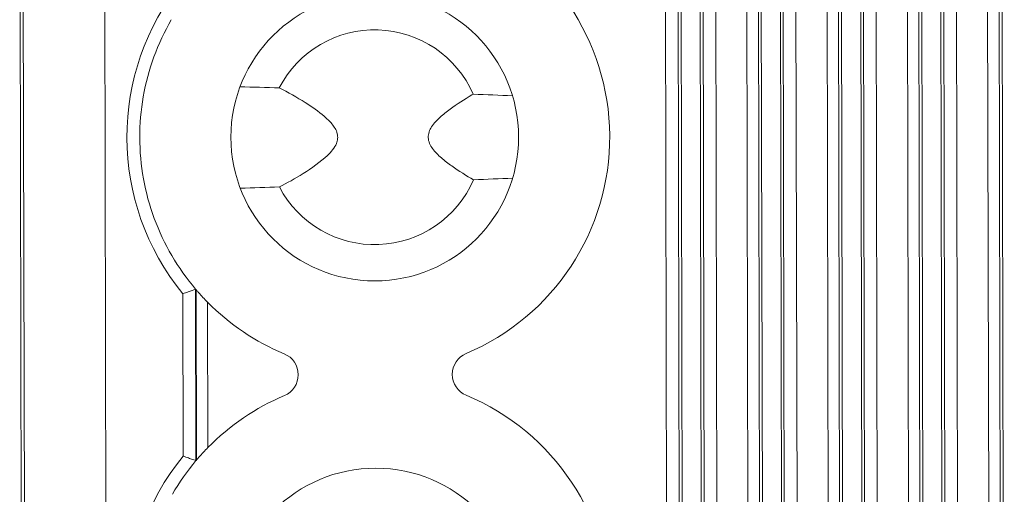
# Model space of a CAD drawing. Extents: x 1 to 669, y 0 to 417.
# Tile 215 of 256: x 320.12 to 322.98, y 281.66 to 283.04. Entities that reach past the tile are written whole.
import ezdxf

# ---------------------------------------------------------------- set-up
doc = ezdxf.new("R2010")
doc.units = 0
doc.header["$LTSCALE"] = 12
doc.header["$MEASUREMENT"] = 0
doc.layers.get('0').update_dxf_attribs({"linetype": 'CONTINUOUS'})
doc.layers.add('X', color=1, linetype='CONTINUOUS')

# ---------------------------------------------------------------- blocks, each defined once
blk = doc.blocks.new('GASTRAIN RIGHT')
at = {"layer": 'X', "lineweight": 0}
for p, q in [((298.73, 293.377), (298.7116, 302.1965)), ((298.9489, 302.197), (298.9673, 293.3775)), ((300.8597, 302.1717), (300.8709, 296.8301)), ((301.0933, 302.1722), (301.1045, 296.8306)), ((301.3269, 302.1727), (301.3381, 296.8311)), ((301.5604, 302.1732), (301.5716, 296.8316)), ((300.6374, 296.8296), (300.6262, 302.1675)), ((300.6929, 296.8297), (300.6818, 302.1676)), ((300.7003, 297.2705), (300.69, 302.1643)), ((300.7271, 302.1643), (300.7371, 297.35)), ((300.8177, 302.1645), (300.8278, 297.3497)), ((300.8511, 302.1646), (300.8611, 297.3498)), ((300.9265, 296.8302), (300.9153, 302.1681)), ((300.9338, 297.271), (300.9236, 302.1647)), ((300.9606, 302.1648), (300.9707, 297.3505)), ((301.0513, 302.165), (301.0614, 297.3502)), ((301.0846, 302.1651), (301.0947, 297.3503)), ((301.1601, 296.8307), (301.1489, 302.1686)), ((301.1674, 297.2715), (301.1572, 302.1652)), ((301.1942, 302.1653), (301.2043, 297.351)), ((301.2849, 302.1655), (301.2949, 297.3507)), ((301.3182, 302.1656), (301.3283, 297.3508)), ((301.3936, 296.8312), (301.3825, 302.1691)), ((301.401, 297.272), (301.3907, 302.1657)), ((301.4278, 302.1658), (301.4379, 297.3515)), ((301.5184, 302.166), (301.5285, 297.3512)), ((301.5518, 302.1661), (301.5618, 297.3513)), ((298.7058, 300.4708), (298.7126, 297.2329)), ((300.591, 297.3431), (300.5847, 300.332)), ((300.628, 297.3432), (300.6218, 300.3321)), ((299.1815, 298.6165), (299.1806, 299.0891)), ((299.2189, 298.6031), (299.2179, 299.1027)), ((299.2202, 298.6046), (299.2192, 299.1011)), ((299.2538, 298.6414), (299.2529, 299.0645))]:
    blk.add_line(p, q, dxfattribs=at)
for centre in [(299.7392, 299.5453), (299.7421, 298.1626)]:
    blk.add_circle(centre, 0.4186, dxfattribs=at)
for centre, radius, start, end in [((299.7392, 299.5453), 0.6839, 292.8828, 135.5617), ((299.7392, 299.5453), 0.7213, 141.0032, 219.2365), ((299.7392, 299.5453), 0.6839, 149.9591, 160.0127), ((299.7392, 299.5453), 0.3129, 23.5967, 152.6517), ((299.7392, 299.5453), 0.6839, 170.0663, 190.1743), ((299.7392, 299.5453), 0.3129, 207.588, 336.6431), ((299.7392, 299.5453), 0.6839, 200.2287, 210.2832), ((299.7392, 299.5453), 0.6839, 224.678, 247.3569), ((299.4506, 298.8534), 0.0659, 292.8828, 67.3569), ((300.0307, 298.8546), 0.0659, 112.8828, 247.3569), ((299.7421, 298.1626), 0.6839, 112.8828, 135.5617), ((299.7421, 298.1626), 0.6839, 224.678, 67.3569), ((299.7421, 298.1626), 0.7213, 141.0032, 219.2365)]:
    blk.add_arc(centre, radius, start, end, dxfattribs=at)
at = {"layer": 'X', "lineweight": 0, "extrusion": (-2.22858e-16, -1.72891e-21, -1)}
blk.add_ellipse((296.8338, 209.1722), major_axis=(90.5185, -2.5705), ratio=1, start_param=-1.571426, end_param=-1.570167, dxfattribs=at)
at = {"layer": 'X', "lineweight": 0, "extrusion": (-2.22858e-16, -1.92211e-27, -1)}
for start_param, end_param in [(-0.589403, -0.565013), (0.565013, 0.589403)]:
    blk.add_ellipse((292.9057, 299.531), major_axis=(8.5657, 0.0179), ratio=0.026177, start_param=start_param, end_param=end_param, dxfattribs=at)
at = {"layer": 'X', "lineweight": 0, "extrusion": (-2.22858e-16, -3.97964e-21, -1)}
blk.add_ellipse((296.4557, 389.9055), major_axis=(-90.507, -2.9492), ratio=1, start_param=-1.571426, end_param=-1.570167, dxfattribs=at)
at = {"layer": 'X', "lineweight": 0}
blk.add_ellipse((299.5522, 298.323), major_axis=(-0.352, -0.4169), ratio=0.797862, start_param=-1.572661, end_param=-1.568927, dxfattribs=at)
for points in [[(299.0656, 299.6633), (299.0725, 299.7027), (299.0828, 299.7415), (299.0965, 299.7791)], [(299.0975, 299.3089), (299.0837, 299.3464), (299.0731, 299.3852), (299.0661, 299.4245)], [(299.2179, 299.1027), (299.192, 299.1332), (299.1688, 299.1659), (299.1486, 299.2005)], [(299.2179, 299.1027), (299.2183, 299.1022), (299.2188, 299.1017), (299.2192, 299.1011)], [(299.1501, 298.505), (299.1701, 298.5396), (299.1932, 298.5725), (299.2189, 298.6031)]]:
    blk.add_open_spline(points, degree=3, dxfattribs=at)
for points, knots in [([(299.4619, 299.4004), (299.4839, 299.4117), (299.5076, 299.4249), (299.5562, 299.4554), (299.5813, 299.4727), (299.6116, 299.5019), (299.6226, 299.5145), (299.6295, 299.5316), (299.6308, 299.5363), (299.6316, 299.5459), (299.6312, 299.5508), (299.6288, 299.5612), (299.6264, 299.5663), (299.6209, 299.5757), (299.6178, 299.5799), (299.6078, 299.592), (299.6002, 299.5992), (299.5756, 299.6204), (299.557, 299.6334), (299.5128, 299.6615), (299.4871, 299.676), (299.4613, 299.6891)], [-4.899432, -4.899432, -4.899432, -4.899432, -4.702502, -4.702502, -4.484932, -4.484932, -4.37824, -4.37824, -4.344104, -4.344104, -4.309968, -4.309968, -4.262561, -4.262561, -4.215154, -4.215154, -4.120339, -4.120339, -3.93071, -3.93071, -3.703615, -3.703615, -3.703615, -3.703615]), ([(300.0259, 299.6706), (300.0247, 299.6699), (300.0234, 299.6691), (300.0001, 299.6555), (299.9786, 299.6417), (299.9483, 299.6194), (299.9386, 299.6117), (299.9204, 299.595), (299.9118, 299.5862), (299.902, 299.5711), (299.8993, 299.5659), (299.8957, 299.5552), (299.8948, 299.5495), (299.8952, 299.5386), (299.8966, 299.5328), (299.9012, 299.5218), (299.9044, 299.5166), (299.9148, 299.5023), (299.9236, 299.4935), (299.9426, 299.4768), (299.9528, 299.469), (299.9843, 299.4464), (300.0063, 299.4329), (300.0264, 299.4213)], [-0.9448827, -0.9448827, -0.9448827, -0.9448827, -0.9338702, -0.9338702, -0.7377409, -0.7377409, -0.6396762, -0.6396762, -0.5416115, -0.5416115, -0.5011548, -0.5011548, -0.4606982, -0.4606982, -0.4183626, -0.4183626, -0.3760269, -0.3760269, -0.2820202, -0.2820202, -0.1880135, -0.1880135, 0, 0, 0, 0]), ([(299.2179, 299.1027), (299.2178, 299.1026), (299.217, 299.1023), (299.2138, 299.1012), (299.2112, 299.1002), (299.2045, 299.0978), (299.2003, 299.0962), (299.191, 299.0929), (299.1859, 299.091), (299.1807, 299.0892), (299.1806, 299.0891), (299.1806, 299.0891)], [-0.1518639, -0.1518639, -0.1518639, -0.1518639, -0.1197645, -0.1197645, -0.0819709, -0.0819709, -0.0416177, -0.0416177, 0, 0, 0.0004632, 0.0004632, 0.0004632, 0.0004632]), ([(299.2192, 299.1011), (299.2193, 299.1011), (299.2195, 299.1009), (299.2202, 299.1), (299.2208, 299.0993), (299.223, 299.0967), (299.2251, 299.0943), (299.2307, 299.088), (299.2348, 299.0835), (299.2437, 299.0739), (299.2484, 299.069), (299.2529, 299.0645)], [0.002234, 0.002234, 0.002234, 0.002234, 0.0160523, 0.0160523, 0.0321046, 0.0321046, 0.0642093, 0.0642093, 0.1125499, 0.1125499, 0.1608905, 0.1608905, 0.1608905, 0.1608905]), ([(299.2189, 298.6031), (299.2188, 298.6031), (299.2179, 298.6035), (299.2163, 298.6041), (299.2145, 298.6047), (299.212, 298.6056), (299.2088, 298.6068), (299.2055, 298.608), (299.2015, 298.6094), (299.1971, 298.611), (299.1947, 298.6118), (299.1922, 298.6127), (299.1896, 298.6136), (299.1869, 298.6146), (299.1842, 298.6155), (299.1815, 298.6165)], [0.1645978, 0.1645978, 0.1645978, 0.1645978, 0.2006467, 0.2006467, 0.2006467, 0.2388279, 0.2388279, 0.2388279, 0.2795046, 0.2795046, 0.2795046, 0.3019617, 0.3019617, 0.3019617, 0.3249902, 0.3249902, 0.3249902, 0.3249902]), ([(299.2538, 298.6414), (299.2494, 298.6369), (299.2446, 298.6319), (299.2358, 298.6224), (299.2316, 298.6178), (299.2261, 298.6115), (299.224, 298.6091), (299.2218, 298.6065), (299.2212, 298.6058), (299.2205, 298.6049), (299.2203, 298.6047), (299.2202, 298.6046)], [0.469861, 0.469861, 0.469861, 0.469861, 0.5182016, 0.5182016, 0.5665422, 0.5665422, 0.5986469, 0.5986469, 0.6146992, 0.6146992, 0.6285175, 0.6285175, 0.6285175, 0.6285175])]:
    blk.add_open_spline(points, degree=3, knots=knots, dxfattribs=at)

msp = doc.modelspace()

# ---------------------------------------------------------------- block references
msp.add_blockref('GASTRAIN RIGHT', (21.41103, -16.84587))

doc.saveas('drawing.dxf')
